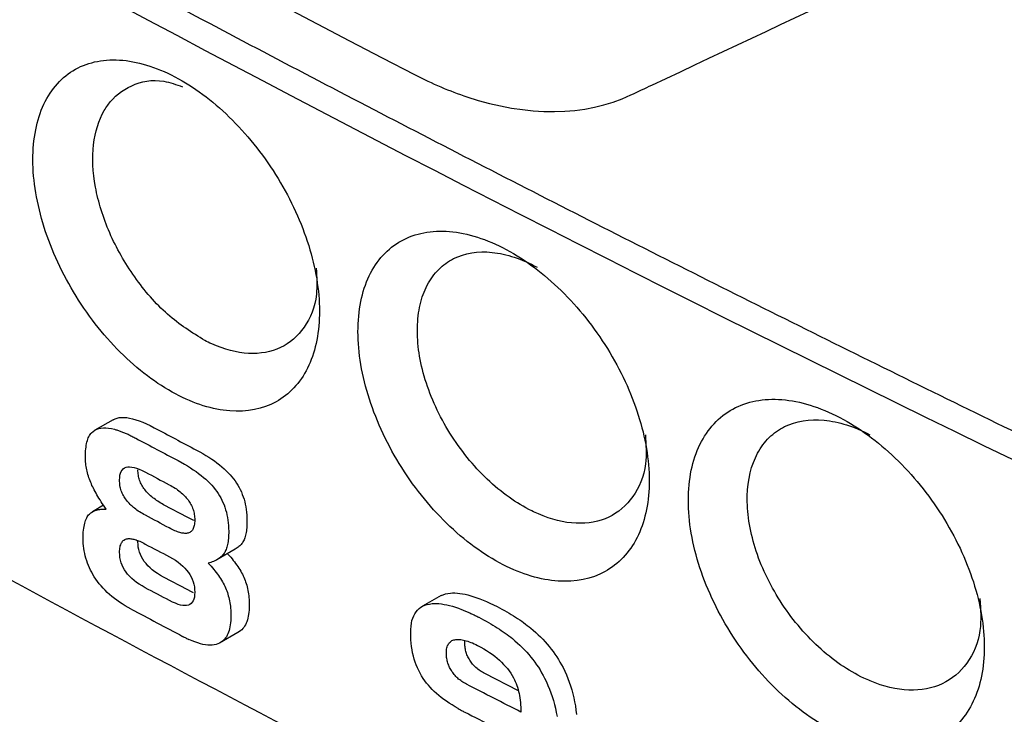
# Model space of a CAD drawing. Extents: x 95 to 1076, y 69 to 794.
# Tile 45 of 62: x 935 to 947, y 117 to 125. Entities that reach past the tile are written whole.
import ezdxf

# ---------------------------------------------------------------- set-up
doc = ezdxf.new("R2010")
doc.units = 0
doc.layers.get('0').update_dxf_attribs({"linetype": 'CONTINUOUS'})

msp = doc.modelspace()

# ---------------------------------------------------------------- linework, layer by layer
at = {"color": 7, "linetype": 'CONTINUOUS'}
for p, q in [((936.5, 120.509), (936.288, 120.386)), ((936.5, 120.509), (936.522, 120.519)), ((936.522, 120.519), (936.545, 120.527)), ((936.545, 120.527), (936.57, 120.533)), ((936.57, 120.533), (936.598, 120.535)), ((936.598, 120.535), (936.627, 120.535)), ((936.627, 120.535), (936.658, 120.533)), ((936.658, 120.533), (936.691, 120.527)), ((936.691, 120.527), (936.726, 120.519)), ((936.726, 120.519), (936.763, 120.509)), ((936.763, 120.509), (936.802, 120.496)), ((936.802, 120.496), (936.842, 120.48)), ((936.842, 120.48), (936.885, 120.461)), ((936.885, 120.461), (936.93, 120.44)), ((936.93, 120.44), (936.976, 120.416)), ((936.218, 120.311), (936.226, 120.324)), ((936.226, 120.324), (936.233, 120.336)), ((936.233, 120.336), (936.241, 120.347)), ((936.241, 120.347), (936.25, 120.357)), ((936.25, 120.357), (936.268, 120.373)), ((936.268, 120.373), (936.288, 120.386)), ((936.288, 120.386), (936.309, 120.397)), ((936.309, 120.397), (936.333, 120.405)), ((936.333, 120.405), (936.358, 120.41)), ((936.358, 120.41), (936.386, 120.413)), ((936.386, 120.413), (936.415, 120.413)), ((936.415, 120.413), (936.446, 120.41)), ((936.446, 120.41), (936.479, 120.405)), ((936.479, 120.405), (936.514, 120.397)), ((936.185, 120.191), (936.188, 120.211)), ((936.188, 120.211), (936.192, 120.231)), ((936.192, 120.231), (936.196, 120.249)), ((936.196, 120.249), (936.201, 120.266)), ((936.201, 120.266), (936.206, 120.282)), ((936.206, 120.282), (936.212, 120.297)), ((936.212, 120.297), (936.218, 120.311)), ((936.178, 120.099), (936.179, 120.123)), ((936.178, 120.073), (936.178, 120.099)), ((936.179, 120.123), (936.18, 120.147)), ((936.18, 120.147), (936.182, 120.17)), ((936.182, 120.17), (936.185, 120.191)), ((937.465, 120.157), (937.503, 120.136)), ((937.503, 120.136), (937.54, 120.115)), ((937.54, 120.115), (937.575, 120.094)), ((937.575, 120.094), (937.609, 120.073)), ((936.178, 120.055), (936.178, 120.073)), ((936.179, 120.037), (936.178, 120.055)), ((936.18, 120.019), (936.179, 120.037)), ((936.182, 120.001), (936.18, 120.019)), ((936.184, 119.983), (936.182, 120.001)), ((936.186, 119.964), (936.184, 119.983)), ((937.327, 119.993), (937.363, 119.972)), ((937.363, 119.972), (937.397, 119.95)), ((937.609, 120.073), (937.642, 120.051)), ((937.642, 120.051), (937.673, 120.03)), ((937.673, 120.03), (937.703, 120.008)), ((937.703, 120.008), (937.732, 119.985)), ((937.732, 119.985), (937.759, 119.963)), ((936.189, 119.946), (936.186, 119.964)), ((936.193, 119.928), (936.189, 119.946)), ((936.197, 119.91), (936.193, 119.928)), ((936.202, 119.891), (936.197, 119.91)), ((936.207, 119.873), (936.202, 119.891)), ((936.213, 119.855), (936.207, 119.873)), ((936.576, 119.837), (936.579, 119.864)), ((936.579, 119.864), (936.585, 119.887)), ((936.585, 119.887), (936.593, 119.908)), ((936.593, 119.908), (936.603, 119.925)), ((936.603, 119.925), (936.616, 119.939)), ((936.616, 119.939), (936.632, 119.949)), ((936.632, 119.949), (936.649, 119.957)), ((936.649, 119.957), (936.669, 119.961)), ((936.669, 119.961), (936.691, 119.962)), ((936.691, 119.962), (936.715, 119.96)), ((936.715, 119.96), (936.742, 119.955)), ((936.742, 119.955), (936.771, 119.946)), ((936.771, 119.946), (936.803, 119.934)), ((936.787, 119.913), (936.787, 119.929)), ((936.788, 119.897), (936.787, 119.913)), ((936.789, 119.882), (936.788, 119.897)), ((936.792, 119.866), (936.789, 119.882)), ((936.794, 119.851), (936.792, 119.866)), ((936.803, 119.934), (936.837, 119.919)), ((936.837, 119.919), (936.873, 119.901)), ((937.397, 119.95), (937.429, 119.929)), ((937.429, 119.929), (937.461, 119.907)), ((937.461, 119.907), (937.491, 119.885)), ((937.491, 119.885), (937.519, 119.863)), ((937.519, 119.863), (937.547, 119.84)), ((937.759, 119.963), (937.785, 119.94)), ((937.785, 119.94), (937.81, 119.917)), ((937.81, 119.917), (937.833, 119.894)), ((937.833, 119.894), (937.855, 119.871)), ((937.855, 119.871), (937.876, 119.847)), ((936.219, 119.836), (936.213, 119.855)), ((936.225, 119.818), (936.219, 119.836)), ((936.232, 119.799), (936.225, 119.818)), ((936.24, 119.781), (936.232, 119.799)), ((936.247, 119.764), (936.24, 119.781)), ((936.254, 119.747), (936.247, 119.764)), ((936.263, 119.73), (936.254, 119.747)), ((936.574, 119.807), (936.576, 119.837)), ((936.575, 119.791), (936.574, 119.807)), ((936.576, 119.775), (936.575, 119.791)), ((936.577, 119.759), (936.576, 119.775)), ((936.579, 119.744), (936.577, 119.759)), ((936.582, 119.728), (936.579, 119.744)), ((936.798, 119.836), (936.794, 119.851)), ((936.802, 119.821), (936.798, 119.836)), ((936.806, 119.807), (936.802, 119.821)), ((936.812, 119.792), (936.806, 119.807)), ((936.818, 119.778), (936.812, 119.792)), ((936.824, 119.764), (936.818, 119.778)), ((936.831, 119.751), (936.824, 119.764)), ((936.839, 119.737), (936.831, 119.751)), ((937.151, 119.754), (937.168, 119.744)), ((937.168, 119.744), (937.185, 119.735)), ((937.547, 119.84), (937.573, 119.818)), ((937.573, 119.818), (937.597, 119.795)), ((937.597, 119.795), (937.621, 119.772)), ((937.621, 119.772), (937.643, 119.748)), ((937.643, 119.748), (937.663, 119.725)), ((937.876, 119.847), (937.895, 119.823)), ((937.895, 119.823), (937.913, 119.799)), ((937.913, 119.799), (937.93, 119.774)), ((937.93, 119.774), (937.945, 119.749)), ((937.945, 119.749), (937.96, 119.724)), ((936.271, 119.713), (936.263, 119.73)), ((936.281, 119.695), (936.271, 119.713)), ((936.29, 119.676), (936.281, 119.695)), ((936.301, 119.658), (936.29, 119.676)), ((936.312, 119.639), (936.301, 119.658)), ((936.323, 119.619), (936.312, 119.639)), ((936.585, 119.713), (936.582, 119.728)), ((936.589, 119.699), (936.585, 119.713)), ((936.594, 119.684), (936.589, 119.699)), ((936.599, 119.67), (936.594, 119.684)), ((936.605, 119.656), (936.599, 119.67)), ((936.612, 119.642), (936.605, 119.656)), ((936.619, 119.628), (936.612, 119.642)), ((936.626, 119.615), (936.619, 119.628)), ((936.847, 119.724), (936.839, 119.737)), ((936.856, 119.711), (936.847, 119.724)), ((936.866, 119.698), (936.856, 119.711)), ((936.876, 119.686), (936.866, 119.698)), ((936.887, 119.673), (936.876, 119.686)), ((936.898, 119.661), (936.887, 119.673)), ((936.909, 119.649), (936.898, 119.661)), ((936.921, 119.638), (936.909, 119.649)), ((936.934, 119.626), (936.921, 119.638)), ((937.185, 119.735), (937.201, 119.725)), ((937.201, 119.725), (937.217, 119.715)), ((937.217, 119.715), (937.233, 119.705)), ((937.233, 119.705), (937.247, 119.694)), ((937.247, 119.694), (937.262, 119.683)), ((937.262, 119.683), (937.276, 119.673)), ((937.276, 119.673), (937.289, 119.661)), ((937.289, 119.661), (937.302, 119.65)), ((937.302, 119.65), (937.314, 119.639)), ((937.314, 119.639), (937.326, 119.627)), ((937.663, 119.725), (937.683, 119.701)), ((937.683, 119.701), (937.701, 119.676)), ((937.701, 119.676), (937.717, 119.652)), ((937.717, 119.652), (937.733, 119.627)), ((937.96, 119.724), (937.973, 119.698)), ((937.973, 119.698), (937.986, 119.671)), ((937.986, 119.671), (937.997, 119.643)), ((937.997, 119.643), (938.007, 119.615)), ((936.389, 119.516), (936.261, 119.442)), ((936.335, 119.599), (936.323, 119.619)), ((936.348, 119.579), (936.335, 119.599)), ((936.361, 119.558), (936.348, 119.579)), ((936.374, 119.537), (936.361, 119.558)), ((936.389, 119.516), (936.374, 119.537)), ((936.403, 119.494), (936.389, 119.516)), ((936.635, 119.602), (936.626, 119.615)), ((936.644, 119.589), (936.635, 119.602)), ((936.654, 119.576), (936.644, 119.589)), ((936.664, 119.563), (936.654, 119.576)), ((936.674, 119.551), (936.664, 119.563)), ((936.685, 119.539), (936.674, 119.551)), ((936.697, 119.527), (936.685, 119.539)), ((936.709, 119.515), (936.697, 119.527)), ((936.721, 119.504), (936.709, 119.515)), ((936.947, 119.615), (936.934, 119.626)), ((936.96, 119.604), (936.947, 119.615)), ((936.974, 119.593), (936.96, 119.604)), ((936.989, 119.582), (936.974, 119.593)), ((937.004, 119.572), (936.989, 119.582)), ((937.019, 119.562), (937.004, 119.572)), ((937.035, 119.551), (937.019, 119.562)), ((937.051, 119.542), (937.035, 119.551)), ((937.068, 119.532), (937.051, 119.542)), ((937.085, 119.523), (937.068, 119.532)), ((937.364, 119.375), (937.085, 119.523)), ((937.326, 119.627), (937.337, 119.615)), ((937.337, 119.615), (937.348, 119.603)), ((937.348, 119.603), (937.359, 119.591)), ((937.359, 119.591), (937.368, 119.578)), ((937.368, 119.578), (937.378, 119.565)), ((937.378, 119.565), (937.386, 119.552)), ((937.386, 119.552), (937.394, 119.539)), ((937.394, 119.539), (937.402, 119.526)), ((937.402, 119.526), (937.409, 119.512)), ((937.733, 119.627), (937.748, 119.601)), ((937.748, 119.601), (937.761, 119.575)), ((937.761, 119.575), (937.773, 119.548)), ((937.773, 119.548), (937.785, 119.521)), ((937.785, 119.521), (937.795, 119.493)), ((938.007, 119.615), (938.017, 119.587)), ((938.017, 119.587), (938.025, 119.557)), ((938.025, 119.557), (938.032, 119.528)), ((938.032, 119.528), (938.038, 119.497)), ((936.207, 119.394), (936.215, 119.405)), ((936.215, 119.405), (936.224, 119.414)), ((936.224, 119.414), (936.233, 119.422)), ((936.233, 119.422), (936.241, 119.429)), ((936.241, 119.429), (936.251, 119.436)), ((936.251, 119.436), (936.261, 119.442)), ((936.261, 119.442), (936.271, 119.447)), ((936.271, 119.447), (936.282, 119.452)), ((936.282, 119.452), (936.293, 119.456)), ((936.293, 119.456), (936.305, 119.46)), ((936.305, 119.46), (936.318, 119.464)), ((936.318, 119.464), (936.33, 119.467)), ((936.33, 119.467), (936.344, 119.469)), ((936.344, 119.469), (936.358, 119.471)), ((936.358, 119.471), (936.372, 119.472)), ((936.372, 119.472), (936.387, 119.472)), ((936.387, 119.472), (936.403, 119.472)), ((936.419, 119.472), (936.403, 119.494)), ((936.403, 119.472), (936.419, 119.472)), ((936.734, 119.492), (936.721, 119.504)), ((936.748, 119.481), (936.734, 119.492)), ((936.762, 119.47), (936.748, 119.481)), ((936.776, 119.46), (936.762, 119.47)), ((936.791, 119.449), (936.776, 119.46)), ((936.807, 119.439), (936.791, 119.449)), ((936.823, 119.429), (936.807, 119.439)), ((936.839, 119.419), (936.823, 119.429)), ((936.856, 119.409), (936.839, 119.419)), ((936.873, 119.4), (936.856, 119.409)), ((937.409, 119.512), (937.415, 119.498)), ((937.415, 119.498), (937.421, 119.484)), ((937.421, 119.484), (937.426, 119.469)), ((937.426, 119.469), (937.43, 119.454)), ((937.43, 119.454), (937.434, 119.44)), ((937.434, 119.44), (937.438, 119.424)), ((937.438, 119.424), (937.44, 119.409)), ((937.44, 119.409), (937.443, 119.393)), ((937.795, 119.493), (937.804, 119.464)), ((937.804, 119.464), (937.812, 119.435)), ((937.812, 119.435), (937.819, 119.405)), ((937.819, 119.405), (937.825, 119.375)), ((938.038, 119.497), (938.043, 119.467)), ((938.043, 119.467), (938.046, 119.435)), ((938.046, 119.435), (938.049, 119.403)), ((938.049, 119.403), (938.051, 119.37)), ((936.162, 119.27), (936.166, 119.289)), ((936.166, 119.289), (936.17, 119.307)), ((936.17, 119.307), (936.175, 119.324)), ((936.175, 119.324), (936.18, 119.34)), ((936.18, 119.34), (936.186, 119.355)), ((936.186, 119.355), (936.193, 119.369)), ((936.193, 119.369), (936.2, 119.382)), ((936.2, 119.382), (936.207, 119.394)), ((937.38, 119.366), (937.364, 119.375)), ((937.397, 119.358), (937.38, 119.366)), ((937.413, 119.351), (937.397, 119.358)), ((937.428, 119.344), (937.413, 119.351)), ((937.443, 119.338), (937.428, 119.344)), ((937.442, 119.297), (937.44, 119.283)), ((937.444, 119.312), (937.442, 119.297)), ((937.443, 119.393), (937.444, 119.377)), ((937.444, 119.377), (937.445, 119.361)), ((937.445, 119.328), (937.444, 119.312)), ((937.445, 119.361), (937.445, 119.345)), ((937.445, 119.345), (937.445, 119.328)), ((937.825, 119.375), (937.83, 119.344)), ((937.83, 119.344), (937.834, 119.312)), ((937.834, 119.312), (937.837, 119.28)), ((938.05, 119.294), (938.049, 119.274)), ((938.051, 119.315), (938.05, 119.294)), ((938.051, 119.37), (938.051, 119.337)), ((938.051, 119.337), (938.051, 119.315)), ((936.152, 119.159), (936.153, 119.183)), ((936.153, 119.183), (936.154, 119.206)), ((936.154, 119.206), (936.156, 119.229)), ((936.156, 119.229), (936.159, 119.25)), ((936.159, 119.25), (936.162, 119.27)), ((937.168, 119.244), (937.151, 119.253)), ((937.185, 119.236), (937.168, 119.244)), ((937.2, 119.228), (937.185, 119.236)), ((937.216, 119.221), (937.2, 119.228)), ((937.231, 119.215), (937.216, 119.221)), ((937.245, 119.21), (937.231, 119.215)), ((937.259, 119.205), (937.245, 119.21)), ((937.272, 119.201), (937.259, 119.205)), ((937.285, 119.197), (937.272, 119.201)), ((937.297, 119.194), (937.285, 119.197)), ((937.309, 119.192), (937.297, 119.194)), ((937.32, 119.191), (937.309, 119.192)), ((937.331, 119.19), (937.32, 119.191)), ((937.341, 119.19), (937.331, 119.19)), ((937.35, 119.19), (937.341, 119.19)), ((937.359, 119.191), (937.35, 119.19)), ((937.37, 119.194), (937.359, 119.191)), ((937.379, 119.197), (937.37, 119.194)), ((937.388, 119.201), (937.379, 119.197)), ((937.397, 119.207), (937.388, 119.201)), ((937.405, 119.213), (937.397, 119.207)), ((937.412, 119.22), (937.405, 119.213)), ((937.418, 119.228), (937.412, 119.22)), ((937.424, 119.237), (937.418, 119.228)), ((937.429, 119.247), (937.424, 119.237)), ((937.433, 119.258), (937.429, 119.247)), ((937.437, 119.27), (937.433, 119.258)), ((937.44, 119.283), (937.437, 119.27)), ((937.837, 119.28), (937.838, 119.248)), ((937.838, 119.172), (937.837, 119.151)), ((937.838, 119.248), (937.839, 119.215)), ((937.839, 119.193), (937.838, 119.172)), ((937.839, 119.215), (937.839, 119.193)), ((938.038, 119.184), (938.035, 119.168)), ((938.041, 119.2), (938.038, 119.184)), ((938.044, 119.218), (938.041, 119.2)), ((938.046, 119.235), (938.044, 119.218)), ((938.048, 119.254), (938.046, 119.235)), ((938.049, 119.274), (938.048, 119.254)), ((936.152, 119.133), (936.152, 119.159)), ((936.152, 119.103), (936.152, 119.133)), ((936.154, 119.073), (936.152, 119.103)), ((936.156, 119.044), (936.154, 119.073)), ((936.583, 119.047), (936.587, 119.059)), ((936.587, 119.059), (936.592, 119.071)), ((936.592, 119.071), (936.597, 119.081)), ((936.597, 119.081), (936.603, 119.09)), ((936.603, 119.09), (936.61, 119.098)), ((936.61, 119.098), (936.617, 119.106)), ((936.617, 119.106), (936.625, 119.112)), ((936.625, 119.112), (936.635, 119.118)), ((936.625, 119.112), (936.634, 119.117)), ((936.634, 119.117), (936.644, 119.122)), ((936.644, 119.122), (936.654, 119.125)), ((936.654, 119.125), (936.665, 119.128)), ((936.665, 119.128), (936.674, 119.129)), ((936.674, 119.129), (936.683, 119.129)), ((936.683, 119.129), (936.693, 119.129)), ((936.693, 119.129), (936.704, 119.128)), ((936.704, 119.128), (936.715, 119.127)), ((936.715, 119.127), (936.727, 119.124)), ((936.727, 119.124), (936.739, 119.122)), ((936.739, 119.122), (936.752, 119.118)), ((936.752, 119.118), (936.765, 119.114)), ((936.765, 119.114), (936.779, 119.109)), ((936.779, 119.109), (936.793, 119.104)), ((936.787, 119.094), (936.787, 119.111)), ((936.788, 119.062), (936.787, 119.094)), ((936.791, 119.032), (936.788, 119.062)), ((936.793, 119.104), (936.808, 119.098)), ((936.808, 119.098), (936.823, 119.091)), ((936.823, 119.091), (936.839, 119.083)), ((936.839, 119.083), (936.855, 119.075)), ((936.855, 119.075), (936.872, 119.066)), ((937.826, 119.061), (937.822, 119.046)), ((937.829, 119.078), (937.826, 119.061)), ((937.832, 119.095), (937.829, 119.078)), ((937.834, 119.113), (937.832, 119.095)), ((937.836, 119.132), (937.834, 119.113)), ((937.837, 119.151), (937.836, 119.132)), ((937.985, 119.062), (937.977, 119.053)), ((937.992, 119.072), (937.985, 119.062)), ((937.999, 119.081), (937.992, 119.072)), ((938.005, 119.091), (937.999, 119.081)), ((938.011, 119.102), (938.005, 119.091)), ((938.017, 119.114), (938.011, 119.102)), ((938.022, 119.126), (938.017, 119.114)), ((938.027, 119.139), (938.022, 119.126)), ((938.031, 119.153), (938.027, 119.139)), ((938.035, 119.168), (938.031, 119.153)), ((936.16, 119.015), (936.156, 119.044)), ((936.164, 118.986), (936.16, 119.015)), ((936.17, 118.957), (936.164, 118.986)), ((936.177, 118.929), (936.17, 118.957)), ((936.574, 118.971), (936.575, 118.988)), ((936.576, 118.94), (936.574, 118.971)), ((936.575, 118.988), (936.576, 119.005)), ((936.576, 119.005), (936.577, 119.02)), ((936.577, 119.02), (936.58, 119.034)), ((936.58, 119.034), (936.583, 119.047)), ((936.797, 119.002), (936.791, 119.032)), ((936.805, 118.973), (936.797, 119.002)), ((936.816, 118.945), (936.805, 118.973)), ((936.828, 118.917), (936.816, 118.945)), ((937.915, 119.007), (937.702, 118.884)), ((937.78, 118.949), (937.772, 118.94)), ((937.787, 118.959), (937.78, 118.949)), ((937.793, 118.969), (937.787, 118.959)), ((937.799, 118.979), (937.793, 118.969)), ((937.804, 118.991), (937.799, 118.979)), ((937.81, 119.004), (937.804, 118.991)), ((937.814, 119.017), (937.81, 119.004)), ((937.818, 119.031), (937.814, 119.017)), ((937.822, 119.046), (937.818, 119.031)), ((937.825, 118.955), (937.831, 118.949)), ((937.831, 118.949), (937.847, 118.931)), ((937.927, 119.014), (937.915, 119.007)), ((937.938, 119.021), (937.927, 119.014)), ((937.949, 119.029), (937.938, 119.021)), ((937.958, 119.037), (937.949, 119.029)), ((937.968, 119.045), (937.958, 119.037)), ((937.977, 119.053), (937.968, 119.045)), ((936.184, 118.901), (936.177, 118.929)), ((936.193, 118.873), (936.184, 118.901)), ((936.202, 118.846), (936.193, 118.873)), ((936.213, 118.818), (936.202, 118.846)), ((936.579, 118.909), (936.576, 118.94)), ((936.585, 118.88), (936.579, 118.909)), ((936.593, 118.85), (936.585, 118.88)), ((936.603, 118.822), (936.593, 118.85)), ((936.844, 118.89), (936.828, 118.917)), ((936.861, 118.864), (936.844, 118.89)), ((936.881, 118.839), (936.861, 118.864)), ((936.903, 118.814), (936.881, 118.839)), ((937.152, 118.918), (937.187, 118.898)), ((937.187, 118.898), (937.221, 118.878)), ((937.221, 118.878), (937.252, 118.856)), ((937.252, 118.856), (937.28, 118.834)), ((937.28, 118.834), (937.307, 118.811)), ((937.618, 118.849), (937.602, 118.844)), ((937.602, 118.844), (937.619, 118.826)), ((937.634, 118.854), (937.618, 118.849)), ((937.649, 118.859), (937.634, 118.854)), ((937.663, 118.865), (937.649, 118.859)), ((937.677, 118.871), (937.663, 118.865)), ((937.69, 118.877), (937.677, 118.871)), ((937.702, 118.884), (937.69, 118.877)), ((937.714, 118.891), (937.702, 118.884)), ((937.725, 118.898), (937.714, 118.891)), ((937.736, 118.906), (937.725, 118.898)), ((937.746, 118.914), (937.736, 118.906)), ((937.756, 118.922), (937.746, 118.914)), ((937.764, 118.931), (937.756, 118.922)), ((937.772, 118.94), (937.764, 118.931)), ((937.847, 118.931), (937.863, 118.913)), ((937.863, 118.913), (937.878, 118.895)), ((937.878, 118.895), (937.893, 118.877)), ((937.893, 118.877), (937.907, 118.859)), ((937.907, 118.859), (937.92, 118.841)), ((937.92, 118.841), (937.933, 118.823)), ((936.225, 118.791), (936.213, 118.818)), ((936.237, 118.765), (936.225, 118.791)), ((936.251, 118.739), (936.237, 118.765)), ((936.266, 118.713), (936.251, 118.739)), ((936.616, 118.795), (936.603, 118.822)), ((936.631, 118.768), (936.616, 118.795)), ((936.649, 118.742), (936.631, 118.768)), ((936.668, 118.716), (936.649, 118.742)), ((936.69, 118.692), (936.668, 118.716)), ((936.927, 118.79), (936.903, 118.814)), ((936.954, 118.767), (936.927, 118.79)), ((936.983, 118.745), (936.954, 118.767)), ((937.014, 118.723), (936.983, 118.745)), ((937.048, 118.702), (937.014, 118.723)), ((937.307, 118.811), (937.331, 118.788)), ((937.331, 118.788), (937.352, 118.763)), ((937.352, 118.763), (937.372, 118.738)), ((937.372, 118.738), (937.389, 118.712)), ((937.619, 118.826), (937.635, 118.808)), ((937.635, 118.808), (937.651, 118.79)), ((937.651, 118.79), (937.666, 118.772)), ((937.666, 118.772), (937.68, 118.754)), ((937.68, 118.754), (937.695, 118.736)), ((937.695, 118.736), (937.708, 118.718)), ((937.708, 118.718), (937.721, 118.7)), ((937.933, 118.823), (937.945, 118.805)), ((937.945, 118.805), (937.957, 118.787)), ((937.957, 118.787), (937.968, 118.77)), ((937.968, 118.77), (937.979, 118.752)), ((937.979, 118.752), (937.989, 118.734)), ((937.989, 118.734), (937.998, 118.716)), ((937.998, 118.716), (938.007, 118.699)), ((936.281, 118.687), (936.266, 118.713)), ((936.299, 118.659), (936.281, 118.687)), ((936.319, 118.633), (936.299, 118.659)), ((936.339, 118.606), (936.319, 118.633)), ((936.36, 118.58), (936.339, 118.606)), ((936.715, 118.668), (936.69, 118.692)), ((936.742, 118.645), (936.715, 118.668)), ((936.771, 118.622), (936.742, 118.645)), ((936.802, 118.601), (936.771, 118.622)), ((936.836, 118.58), (936.802, 118.601)), ((937.084, 118.682), (937.048, 118.702)), ((937.364, 118.534), (937.084, 118.682)), ((937.389, 118.712), (937.404, 118.685)), ((937.404, 118.685), (937.417, 118.658)), ((937.417, 118.658), (937.427, 118.63)), ((937.427, 118.63), (937.435, 118.601)), ((937.435, 118.601), (937.441, 118.571)), ((937.721, 118.7), (937.733, 118.683)), ((937.733, 118.683), (937.745, 118.665)), ((937.745, 118.665), (937.756, 118.647)), ((937.756, 118.647), (937.766, 118.629)), ((937.766, 118.629), (937.776, 118.611)), ((937.776, 118.611), (937.786, 118.594)), ((938.007, 118.699), (938.015, 118.681)), ((938.015, 118.681), (938.022, 118.663)), ((938.022, 118.663), (938.029, 118.645)), ((938.029, 118.645), (938.036, 118.627)), ((938.036, 118.627), (938.042, 118.608)), ((938.042, 118.608), (938.048, 118.589)), ((936.383, 118.555), (936.36, 118.58)), ((936.407, 118.53), (936.383, 118.555)), ((936.432, 118.506), (936.407, 118.53)), ((936.458, 118.482), (936.432, 118.506)), ((936.872, 118.559), (936.836, 118.58)), ((937.4, 118.516), (937.364, 118.534)), ((937.433, 118.501), (937.4, 118.516)), ((937.441, 118.571), (937.444, 118.541)), ((937.444, 118.541), (937.445, 118.509)), ((937.445, 118.509), (937.444, 118.479)), ((937.786, 118.594), (937.794, 118.576)), ((937.794, 118.576), (937.802, 118.559)), ((937.802, 118.559), (937.81, 118.541)), ((937.81, 118.541), (937.817, 118.523)), ((937.817, 118.523), (937.824, 118.504)), ((937.824, 118.504), (937.83, 118.485)), ((938.048, 118.589), (938.053, 118.569)), ((938.053, 118.569), (938.057, 118.549)), ((938.057, 118.549), (938.062, 118.529)), ((938.062, 118.529), (938.065, 118.509)), ((938.065, 118.509), (938.068, 118.488)), ((938.068, 118.488), (938.071, 118.467)), ((940.325, 118.479), (940.351, 118.488)), ((940.351, 118.488), (940.379, 118.494)), ((940.379, 118.494), (940.409, 118.498)), ((940.409, 118.498), (940.435, 118.499)), ((940.435, 118.499), (940.462, 118.499)), ((940.462, 118.499), (940.49, 118.497)), ((940.49, 118.497), (940.519, 118.494)), ((940.519, 118.494), (940.549, 118.49)), ((940.549, 118.49), (940.58, 118.484)), ((936.485, 118.459), (936.458, 118.482)), ((936.514, 118.436), (936.485, 118.459)), ((936.544, 118.414), (936.514, 118.436)), ((936.574, 118.393), (936.544, 118.414)), ((936.606, 118.372), (936.574, 118.393)), ((937.187, 118.393), (937.152, 118.411)), ((937.221, 118.379), (937.187, 118.393)), ((937.252, 118.367), (937.221, 118.379)), ((937.404, 118.377), (937.389, 118.366)), ((937.417, 118.391), (937.404, 118.377)), ((937.427, 118.408), (937.417, 118.391)), ((937.435, 118.429), (937.427, 118.408)), ((937.441, 118.452), (937.435, 118.429)), ((937.444, 118.479), (937.441, 118.452)), ((937.83, 118.485), (937.835, 118.466)), ((937.835, 118.466), (937.84, 118.447)), ((937.84, 118.447), (937.845, 118.427)), ((937.845, 118.427), (937.849, 118.407)), ((937.849, 118.407), (937.853, 118.386)), ((937.853, 118.386), (937.856, 118.365)), ((938.071, 118.467), (938.073, 118.445)), ((938.073, 118.445), (938.075, 118.423)), ((938.075, 118.423), (938.076, 118.401)), ((938.076, 118.401), (938.077, 118.379)), ((938.077, 118.379), (938.077, 118.356)), ((940.301, 118.469), (940.088, 118.346)), ((940.167, 118.371), (940.197, 118.375)), ((940.197, 118.375), (940.222, 118.377)), ((940.222, 118.377), (940.249, 118.376)), ((940.249, 118.376), (940.277, 118.375)), ((940.277, 118.375), (940.306, 118.372)), ((940.301, 118.469), (940.325, 118.479)), ((940.58, 118.484), (940.612, 118.476)), ((940.612, 118.476), (940.646, 118.467)), ((940.646, 118.467), (940.68, 118.456)), ((940.68, 118.456), (940.715, 118.444)), ((940.715, 118.444), (940.752, 118.431)), ((940.752, 118.431), (940.789, 118.416)), ((940.789, 118.416), (940.828, 118.399)), ((940.828, 118.399), (940.868, 118.381)), ((940.868, 118.381), (940.908, 118.362)), ((936.64, 118.351), (936.606, 118.372)), ((936.674, 118.331), (936.64, 118.351)), ((936.709, 118.312), (936.674, 118.331)), ((937.28, 118.359), (937.252, 118.367)), ((937.307, 118.354), (937.28, 118.359)), ((937.331, 118.352), (937.307, 118.354)), ((937.352, 118.353), (937.331, 118.352)), ((937.372, 118.358), (937.352, 118.353)), ((937.389, 118.366), (937.372, 118.358)), ((937.856, 118.365), (937.859, 118.344)), ((937.859, 118.344), (937.861, 118.323)), ((937.861, 118.323), (937.863, 118.301)), ((937.863, 118.301), (937.864, 118.279)), ((937.864, 118.279), (937.865, 118.256)), ((938.073, 118.276), (938.07, 118.251)), ((938.076, 118.301), (938.073, 118.276)), ((938.077, 118.328), (938.076, 118.301)), ((938.077, 118.356), (938.077, 118.328)), ((939.984, 118.234), (939.996, 118.258)), ((939.996, 118.258), (940.011, 118.28)), ((940.011, 118.28), (940.027, 118.3)), ((940.027, 118.3), (940.046, 118.318)), ((940.046, 118.318), (940.066, 118.333)), ((940.066, 118.333), (940.088, 118.346)), ((940.088, 118.346), (940.112, 118.357)), ((940.112, 118.357), (940.139, 118.365)), ((940.139, 118.365), (940.167, 118.371)), ((940.306, 118.372), (940.336, 118.367)), ((940.336, 118.367), (940.368, 118.361)), ((940.368, 118.361), (940.4, 118.353)), ((940.4, 118.353), (940.433, 118.344)), ((940.433, 118.344), (940.467, 118.334)), ((940.467, 118.334), (940.503, 118.321)), ((940.503, 118.321), (940.539, 118.308)), ((940.908, 118.362), (940.95, 118.341)), ((940.95, 118.341), (940.979, 118.326)), ((940.979, 118.326), (941.007, 118.31)), ((941.007, 118.31), (941.035, 118.295)), ((941.035, 118.295), (941.063, 118.28)), ((941.063, 118.28), (941.089, 118.265)), ((941.089, 118.265), (941.115, 118.249)), ((937.861, 118.153), (937.858, 118.129)), ((937.863, 118.178), (937.861, 118.153)), ((937.865, 118.205), (937.863, 118.178)), ((937.865, 118.256), (937.865, 118.233)), ((937.865, 118.233), (937.865, 118.205)), ((938.042, 118.147), (938.034, 118.13)), ((938.049, 118.166), (938.042, 118.147)), ((938.056, 118.186), (938.049, 118.166)), ((938.062, 118.206), (938.056, 118.186)), ((938.066, 118.228), (938.062, 118.206)), ((938.07, 118.251), (938.066, 118.228)), ((939.953, 118.113), (939.958, 118.147)), ((939.958, 118.147), (939.964, 118.178)), ((939.964, 118.178), (939.973, 118.207)), ((939.973, 118.207), (939.984, 118.234)), ((940.738, 118.218), (940.767, 118.203)), ((940.767, 118.203), (940.795, 118.188)), ((940.795, 118.188), (940.823, 118.173)), ((940.823, 118.173), (940.85, 118.157)), ((940.85, 118.157), (940.877, 118.142)), ((941.115, 118.249), (941.14, 118.234)), ((941.14, 118.234), (941.165, 118.218)), ((941.165, 118.218), (941.189, 118.203)), ((941.189, 118.203), (941.213, 118.187)), ((941.213, 118.187), (941.236, 118.171)), ((941.236, 118.171), (941.258, 118.155)), ((941.258, 118.155), (941.28, 118.139)), ((937.947, 118.041), (937.734, 117.918)), ((937.837, 118.043), (937.829, 118.025)), ((937.843, 118.063), (937.837, 118.043)), ((937.849, 118.084), (937.843, 118.063)), ((937.854, 118.106), (937.849, 118.084)), ((937.858, 118.129), (937.854, 118.106)), ((937.965, 118.052), (937.947, 118.041)), ((937.979, 118.062), (937.965, 118.052)), ((937.991, 118.073), (937.979, 118.062)), ((938.003, 118.086), (937.991, 118.073)), ((938.014, 118.099), (938.003, 118.086)), ((938.024, 118.114), (938.014, 118.099)), ((938.034, 118.13), (938.024, 118.114)), ((939.949, 118.039), (939.95, 118.077)), ((939.95, 117.998), (939.949, 118.039)), ((939.95, 118.077), (939.953, 118.113)), ((940.877, 118.142), (940.903, 118.126)), ((940.903, 118.126), (940.928, 118.111)), ((940.928, 118.111), (940.953, 118.096)), ((940.953, 118.096), (940.977, 118.08)), ((940.977, 118.08), (941, 118.064)), ((941, 118.064), (941.023, 118.048)), ((941.023, 118.048), (941.046, 118.033)), ((941.046, 118.033), (941.067, 118.017)), ((941.28, 118.139), (941.301, 118.123)), ((941.301, 118.123), (941.321, 118.108)), ((941.321, 118.108), (941.341, 118.091)), ((941.341, 118.091), (941.371, 118.066)), ((941.371, 118.066), (941.4, 118.041)), ((941.4, 118.041), (941.428, 118.015)), ((937.414, 117.944), (937.379, 117.959)), ((937.448, 117.931), (937.414, 117.944)), ((937.48, 117.92), (937.448, 117.931)), ((937.512, 117.91), (937.48, 117.92)), ((937.734, 117.918), (937.715, 117.909)), ((937.753, 117.929), (937.734, 117.918)), ((937.766, 117.939), (937.753, 117.929)), ((937.779, 117.951), (937.766, 117.939)), ((937.791, 117.963), (937.779, 117.951)), ((937.802, 117.977), (937.791, 117.963)), ((937.812, 117.992), (937.802, 117.977)), ((937.821, 118.008), (937.812, 117.992)), ((937.829, 118.025), (937.821, 118.008)), ((939.952, 117.957), (939.95, 117.998)), ((939.955, 117.918), (939.952, 117.957)), ((939.959, 117.879), (939.955, 117.918)), ((940.387, 117.909), (940.394, 117.918)), ((940.394, 117.918), (940.401, 117.926)), ((940.401, 117.926), (940.409, 117.934)), ((940.409, 117.934), (940.418, 117.94)), ((940.418, 117.94), (940.428, 117.946)), ((940.428, 117.946), (940.438, 117.95)), ((940.438, 117.95), (940.449, 117.954)), ((940.449, 117.954), (940.462, 117.957)), ((940.462, 117.957), (940.474, 117.958)), ((940.474, 117.958), (940.487, 117.959)), ((940.487, 117.959), (940.501, 117.96)), ((940.501, 117.96), (940.515, 117.959)), ((940.515, 117.959), (940.53, 117.958)), ((940.53, 117.958), (940.545, 117.956)), ((940.545, 117.956), (940.561, 117.953)), ((940.561, 117.953), (940.577, 117.949)), ((940.575, 117.926), (940.576, 117.942)), ((940.575, 117.912), (940.575, 117.926)), ((940.577, 117.949), (940.593, 117.945)), ((940.593, 117.945), (940.611, 117.939)), ((940.611, 117.939), (940.628, 117.933)), ((940.628, 117.933), (940.646, 117.926)), ((940.646, 117.926), (940.665, 117.919)), ((940.665, 117.919), (940.684, 117.91)), ((941.067, 118.017), (941.088, 118.001)), ((941.088, 118.001), (941.109, 117.985)), ((941.109, 117.985), (941.129, 117.969)), ((941.129, 117.969), (941.158, 117.944)), ((941.158, 117.944), (941.187, 117.918)), ((941.187, 117.918), (941.215, 117.892)), ((941.428, 118.015), (941.455, 117.989)), ((941.455, 117.989), (941.481, 117.962)), ((941.481, 117.962), (941.507, 117.934)), ((941.507, 117.934), (941.531, 117.906)), ((937.541, 117.903), (937.512, 117.91)), ((937.57, 117.898), (937.541, 117.903)), ((937.598, 117.895), (937.57, 117.898)), ((937.624, 117.894), (937.598, 117.895)), ((937.648, 117.895), (937.624, 117.894)), ((937.672, 117.897), (937.648, 117.895)), ((937.694, 117.902), (937.672, 117.897)), ((937.715, 117.909), (937.694, 117.902)), ((939.965, 117.841), (939.959, 117.879)), ((939.972, 117.804), (939.965, 117.841)), ((939.981, 117.767), (939.972, 117.804)), ((940.363, 117.819), (940.364, 117.835)), ((940.363, 117.803), (940.363, 117.819)), ((940.363, 117.789), (940.363, 117.803)), ((940.364, 117.835), (940.366, 117.849)), ((940.366, 117.849), (940.369, 117.863)), ((940.369, 117.863), (940.372, 117.876)), ((940.372, 117.876), (940.377, 117.888)), ((940.377, 117.888), (940.382, 117.899)), ((940.382, 117.899), (940.387, 117.909)), ((940.576, 117.899), (940.575, 117.912)), ((940.577, 117.886), (940.576, 117.899)), ((940.579, 117.873), (940.577, 117.886)), ((940.581, 117.86), (940.579, 117.873)), ((940.583, 117.847), (940.581, 117.86)), ((940.586, 117.834), (940.583, 117.847)), ((940.59, 117.821), (940.586, 117.834)), ((940.593, 117.808), (940.59, 117.821)), ((940.598, 117.796), (940.593, 117.808)), ((940.684, 117.91), (940.704, 117.901)), ((940.704, 117.901), (940.724, 117.891)), ((940.724, 117.891), (940.761, 117.871)), ((940.761, 117.871), (940.796, 117.851)), ((940.796, 117.851), (940.83, 117.831)), ((940.83, 117.831), (940.862, 117.81)), ((940.862, 117.81), (940.893, 117.788)), ((941.215, 117.892), (941.242, 117.866)), ((941.242, 117.866), (941.269, 117.839)), ((941.269, 117.839), (941.294, 117.811)), ((941.294, 117.811), (941.319, 117.784)), ((941.531, 117.906), (941.555, 117.878)), ((941.555, 117.878), (941.578, 117.849)), ((941.578, 117.849), (941.6, 117.82)), ((941.6, 117.82), (941.621, 117.79)), ((939.99, 117.732), (939.981, 117.767)), ((940.001, 117.697), (939.99, 117.732)), ((940.014, 117.664), (940.001, 117.697)), ((940.364, 117.776), (940.363, 117.789)), ((940.365, 117.763), (940.364, 117.776)), ((940.366, 117.75), (940.365, 117.763)), ((940.368, 117.737), (940.366, 117.75)), ((940.371, 117.724), (940.368, 117.737)), ((940.374, 117.711), (940.371, 117.724)), ((940.377, 117.699), (940.374, 117.711)), ((940.381, 117.686), (940.377, 117.699)), ((940.602, 117.783), (940.598, 117.796)), ((940.608, 117.771), (940.602, 117.783)), ((940.613, 117.758), (940.608, 117.771)), ((940.62, 117.746), (940.613, 117.758)), ((940.626, 117.734), (940.62, 117.746)), ((940.633, 117.721), (940.626, 117.734)), ((940.641, 117.709), (940.633, 117.721)), ((940.649, 117.698), (940.641, 117.709)), ((940.657, 117.686), (940.649, 117.698)), ((940.893, 117.788), (940.923, 117.766)), ((940.923, 117.766), (940.951, 117.743)), ((940.951, 117.743), (940.978, 117.72)), ((940.978, 117.72), (941.003, 117.696)), ((941.003, 117.696), (941.027, 117.671)), ((941.319, 117.784), (941.343, 117.755)), ((941.343, 117.755), (941.365, 117.726)), ((941.365, 117.726), (941.387, 117.697)), ((941.387, 117.697), (941.409, 117.667)), ((941.621, 117.79), (941.642, 117.759)), ((941.642, 117.759), (941.661, 117.728)), ((941.661, 117.728), (941.68, 117.697)), ((941.68, 117.697), (941.698, 117.665)), ((940.027, 117.631), (940.014, 117.664)), ((940.042, 117.598), (940.027, 117.631)), ((940.058, 117.567), (940.042, 117.598)), ((940.385, 117.673), (940.381, 117.686)), ((940.39, 117.661), (940.385, 117.673)), ((940.395, 117.648), (940.39, 117.661)), ((940.401, 117.636), (940.395, 117.648)), ((940.407, 117.623), (940.401, 117.636)), ((940.414, 117.611), (940.407, 117.623)), ((940.421, 117.599), (940.414, 117.611)), ((940.428, 117.587), (940.421, 117.599)), ((940.436, 117.575), (940.428, 117.587)), ((940.445, 117.563), (940.436, 117.575)), ((940.666, 117.675), (940.657, 117.686)), ((940.675, 117.664), (940.666, 117.675)), ((940.685, 117.653), (940.675, 117.664)), ((940.696, 117.643), (940.685, 117.653)), ((940.706, 117.633), (940.696, 117.643)), ((940.718, 117.623), (940.706, 117.633)), ((940.729, 117.614), (940.718, 117.623)), ((940.742, 117.605), (940.729, 117.614)), ((940.754, 117.596), (940.742, 117.605)), ((940.768, 117.587), (940.754, 117.596)), ((940.781, 117.579), (940.768, 117.587)), ((940.795, 117.571), (940.781, 117.579)), ((941.027, 117.671), (941.05, 117.646)), ((941.05, 117.646), (941.071, 117.621)), ((941.071, 117.621), (941.091, 117.594)), ((941.091, 117.594), (941.109, 117.568)), ((941.409, 117.667), (941.429, 117.637)), ((941.429, 117.637), (941.449, 117.606)), ((941.449, 117.606), (941.467, 117.574)), ((941.467, 117.574), (941.485, 117.543)), ((941.698, 117.665), (941.715, 117.633)), ((941.715, 117.633), (941.735, 117.592)), ((941.735, 117.592), (941.754, 117.55)), ((940.076, 117.537), (940.058, 117.567)), ((940.095, 117.507), (940.076, 117.537)), ((940.115, 117.478), (940.095, 117.507)), ((940.134, 117.453), (940.115, 117.478)), ((940.454, 117.552), (940.445, 117.563)), ((940.463, 117.541), (940.454, 117.552)), ((940.473, 117.531), (940.463, 117.541)), ((940.483, 117.52), (940.473, 117.531)), ((940.494, 117.51), (940.483, 117.52)), ((940.505, 117.501), (940.494, 117.51)), ((940.517, 117.491), (940.505, 117.501)), ((940.529, 117.482), (940.517, 117.491)), ((940.542, 117.473), (940.529, 117.482)), ((940.555, 117.464), (940.542, 117.473)), ((940.569, 117.456), (940.555, 117.464)), ((940.81, 117.563), (940.795, 117.571)), ((941.198, 117.364), (940.81, 117.563)), ((941.109, 117.568), (941.126, 117.54)), ((941.126, 117.54), (941.142, 117.513)), ((941.142, 117.513), (941.152, 117.492)), ((941.152, 117.492), (941.162, 117.471)), ((941.162, 117.471), (941.171, 117.45)), ((941.485, 117.543), (941.502, 117.51)), ((941.502, 117.51), (941.522, 117.469)), ((941.522, 117.469), (941.541, 117.427)), ((941.754, 117.55), (941.771, 117.507)), ((941.771, 117.507), (941.788, 117.464)), ((941.788, 117.464), (941.803, 117.42)), ((940.154, 117.429), (940.134, 117.453)), ((940.176, 117.405), (940.154, 117.429)), ((940.199, 117.381), (940.176, 117.405)), ((940.223, 117.357), (940.199, 117.381)), ((940.249, 117.334), (940.223, 117.357)), ((940.583, 117.448), (940.569, 117.456)), ((940.598, 117.44), (940.583, 117.448)), ((941.171, 117.45), (941.179, 117.427)), ((941.179, 117.427), (941.187, 117.405)), ((941.187, 117.405), (941.194, 117.381)), ((941.194, 117.381), (941.2, 117.358)), ((941.2, 117.358), (941.206, 117.333)), ((941.541, 117.427), (941.559, 117.385)), ((941.559, 117.385), (941.575, 117.341)), ((941.803, 117.42), (941.816, 117.375)), ((941.816, 117.375), (941.829, 117.329)), ((940.276, 117.311), (940.249, 117.334)), ((940.304, 117.288), (940.276, 117.311)), ((940.333, 117.265), (940.304, 117.288)), ((940.364, 117.243), (940.333, 117.265)), ((940.396, 117.221), (940.364, 117.243)), ((941.206, 117.333), (941.21, 117.308)), ((941.21, 117.308), (941.215, 117.283)), ((941.215, 117.283), (941.218, 117.257)), ((941.218, 117.257), (941.221, 117.23)), ((941.575, 117.341), (941.59, 117.297)), ((941.59, 117.297), (941.604, 117.252)), ((941.604, 117.252), (941.616, 117.207)), ((941.829, 117.329), (941.84, 117.283)), ((941.84, 117.283), (941.85, 117.236)), ((941.85, 117.236), (941.858, 117.189)), ((940.43, 117.2), (940.396, 117.221)), ((940.464, 117.179), (940.43, 117.2)), ((940.5, 117.158), (940.464, 117.179)), ((941.221, 117.23), (941.224, 117.203)), ((941.224, 117.203), (941.225, 117.175)), ((941.225, 117.175), (941.226, 117.147)), ((941.226, 117.147), (941.227, 117.118)), ((941.616, 117.207), (941.627, 117.161)), ((941.627, 117.161), (941.637, 117.114)), ((941.858, 117.189), (941.865, 117.14)), ((941.865, 117.14), (941.871, 117.091)), ((941.637, 117.114), (941.646, 117.066))]:
    msp.add_line(p, q, dxfattribs=at)
msp.add_line((937.253, 120.034), (937.327, 119.993))
for centre, radius, start, end in [((1071.247, 376.896), 285.353, 235.51699, 245.15128), ((1074.954, 379.906), 293.893, 241.99932, 242.10718), ((1079.82, 389.333), 304.709, 241.9991, 242.10313), ((1078.85, 385.502), 302.646, 241.98773, 242.11532), ((1080.704, 389.865), 306.638, 242.80767, 242.94419)]:
    msp.add_arc(centre, radius, start, end, dxfattribs=at)
for centre, major_axis, ratio, start_param, end_param in [((1140.214, 245.627), (299.569, 47.41), 0.441656, 3.897128, 3.897295), ((1140.214, 246.072), (299.742, 38.875), 0.470544, 3.906126, 3.906302), ((1140.214, 246.54), (299.94, 29.371), 0.500481, 3.918285, 3.918469), ((1140.214, 246.926), (300.097, 21.051), 0.524649, 3.930652, 3.930845), ((1140.214, 247.308), (300.224, 12.291), 0.548015, 3.945199, 3.945401), ((1140.214, 247.63), (300.289, 4.449), 0.567154, 3.95943, 3.959641), ((1140.214, 246.264), (300.02, 25.319), 0.512493, 3.941782, 3.94195), ((1140.214, 246.718), (300.142, 18.327), 0.532143, 3.95269, 3.952862), ((1140.214, 246.989), (300.204, 13.964), 0.543716, 3.960057, 3.960234), ((1140.214, 247.327), (300.264, 8.345), 0.557851, 3.970017, 3.970198), ((1140.214, 247.65), (300.296, 2.762), 0.571058, 3.98045, 3.980636), ((1140.214, 245.648), (300.293, 3.521), 0.56931, 3.963814, 3.963984), ((1140.214, 245.275), (300.227, 12.054), 0.548619, 3.948636, 3.948801), ((1140.214, 247.135), (300.243, -9.753), 0.597752, 4.004246, 4.004412), ((1140.214, 246.731), (300.298, -2.024), 0.581729, 3.988917, 3.98909)]:
    msp.add_ellipse(centre, major_axis=major_axis, ratio=ratio, start_param=start_param, end_param=end_param, dxfattribs=at)
for points, knots in [([(951.476, 118.206), (951.03, 118.415), (950.138, 118.834), (948.809, 119.468), (947.485, 120.105), (946.169, 120.747), (944.859, 121.393), (943.555, 122.043), (942.258, 122.697), (940.968, 123.356), (939.684, 124.019), (938.407, 124.686), (937.137, 125.358), (935.873, 126.034), (934.615, 126.714), (933.365, 127.398), (932.121, 128.086), (930.883, 128.779), (928.319, 130.232), (924.478, 132.473), (920.458, 134.937), (917.5, 136.814), (915.55, 138.075), (913.621, 139.348), (911.713, 140.63), (910.459, 141.494), (909.832, 141.926)], [0, 0, 0, 0, 0.029427, 0.058847, 0.08826, 0.117668, 0.147072, 0.176472, 0.205869, 0.235265, 0.264661, 0.294057, 0.323454, 0.352854, 0.382257, 0.411664, 0.441077, 0.470495, 0.499921, 0.625, 0.750087, 0.80007, 0.850048, 0.900026, 0.950008, 1, 1, 1, 1]), ([(909.22, 134.642), (915.611, 130.189), (922.385, 125.924), (933.079, 119.833), (936.73, 117.856), (944.195, 114.01), (948.01, 112.141), (951.909, 110.326)], [0, 0, 0, 0, 0.5, 0.5, 0.75, 0.75, 1, 1, 1, 1]), ([(942.503, 124.276), (942.584, 124.314), (942.665, 124.352), (946.265, 126.046), (949.86, 127.741), (953.527, 129.479)], [11.862966, 11.862966, 11.862966, 11.862966, 11.950153, 11.950153, 15.731685, 15.731685, 15.731685, 15.731685]), ([(937.224, 120.807), (937.113, 120.866), (937.004, 120.936), (936.789, 121.098), (936.682, 121.192), (936.48, 121.394), (936.384, 121.503), (936.202, 121.737), (936.117, 121.862), (935.888, 122.246), (935.765, 122.521), (935.645, 122.925), (935.615, 123.06), (935.576, 123.321), (935.567, 123.447), (935.572, 123.688), (935.586, 123.804), (935.634, 124.016), (935.668, 124.113), (935.758, 124.289), (935.813, 124.365), (935.939, 124.495), (936.012, 124.549), (936.173, 124.63), (936.26, 124.657), (936.446, 124.685), (936.547, 124.686), (936.855, 124.648), (937.076, 124.569), (937.298, 124.44)], [0, 0, 0, 0, 0.0625, 0.0625, 0.125, 0.125, 0.1875, 0.1875, 0.25, 0.25, 0.375, 0.375, 0.4375, 0.4375, 0.5, 0.5, 0.5625, 0.5625, 0.625, 0.625, 0.6875, 0.6875, 0.75, 0.75, 0.8125, 0.8125, 0.875, 0.875, 1, 1, 1, 1]), ([(937.563, 121.427), (937.416, 121.519), (937.122, 121.703), (936.734, 122.154), (936.439, 122.672), (936.271, 123.214), (936.248, 123.714), (936.341, 124.011), (936.49, 124.243), (936.7, 124.405), (937.013, 124.472), (937.231, 124.396), (937.305, 124.37)], [0, 0, 0, 0, 0.1150101, 0.2299936, 0.3448626, 0.4595777, 0.5742196, 0.6888114, 0.7125153, 0.8271883, 0.9418996, 1, 1, 1, 1]), ([(937.298, 124.44), (937.406, 124.378), (937.512, 124.305), (937.72, 124.139), (937.822, 124.046), (938.018, 123.844), (938.11, 123.736), (938.284, 123.506), (938.367, 123.383), (938.513, 123.133), (938.579, 123.006), (938.694, 122.744), (938.743, 122.611), (938.858, 122.22), (938.896, 121.961), (938.889, 121.61), (938.876, 121.497), (938.829, 121.289), (938.796, 121.194), (938.711, 121.021), (938.657, 120.944), (938.535, 120.813), (938.466, 120.759), (938.234, 120.631), (938.053, 120.595), (937.752, 120.618), (937.65, 120.639), (937.44, 120.704), (937.332, 120.749), (937.224, 120.807)], [0, 0, 0, 0, 0.0625, 0.0625, 0.125, 0.125, 0.1875, 0.1875, 0.25, 0.25, 0.3125, 0.3125, 0.375, 0.375, 0.5, 0.5, 0.5625, 0.5625, 0.625, 0.625, 0.6875, 0.6875, 0.75, 0.75, 0.875, 0.875, 0.9375, 0.9375, 1, 1, 1, 1]), ([(939.995, 124.511), (939.995, 124.511), (939.995, 124.511), (940.198, 124.406), (940.401, 124.32), (941.301, 124.021), (941.971, 124.025), (942.503, 124.275), (942.503, 124.276), (942.503, 124.276)], [11.1269684, 11.1269684, 11.1269684, 11.1269684, 11.1270819, 11.1270819, 11.2909378, 11.2909378, 11.8628458, 11.8628458, 11.8629664, 11.8629664, 11.8629664, 11.8629664]), ([(941.02, 118.827), (940.907, 118.885), (940.796, 118.955), (940.577, 119.115), (940.469, 119.207), (940.263, 119.408), (940.165, 119.516), (939.981, 119.749), (939.894, 119.873), (939.661, 120.255), (939.536, 120.529), (939.414, 120.932), (939.383, 121.068), (939.344, 121.329), (939.336, 121.454), (939.341, 121.696), (939.355, 121.812), (939.404, 122.024), (939.439, 122.121), (939.531, 122.298), (939.587, 122.375), (939.716, 122.505), (939.791, 122.56), (939.955, 122.641), (940.043, 122.669), (940.233, 122.698), (940.335, 122.7), (940.649, 122.664), (940.874, 122.586), (941.1, 122.459)], [0, 0, 0, 0, 0.0625, 0.0625, 0.125, 0.125, 0.1875, 0.1875, 0.25, 0.25, 0.375, 0.375, 0.4375, 0.4375, 0.5, 0.5, 0.5625, 0.5625, 0.625, 0.625, 0.6875, 0.6875, 0.75, 0.75, 0.8125, 0.8125, 0.875, 0.875, 1, 1, 1, 1]), ([(941.352, 119.451), (941.263, 119.496), (941.175, 119.548), (941.003, 119.671), (940.918, 119.742), (940.755, 119.897), (940.678, 119.981), (940.533, 120.16), (940.464, 120.256), (940.281, 120.551), (940.183, 120.764), (940.086, 121.077), (940.062, 121.181), (940.031, 121.384), (940.025, 121.482), (940.029, 121.67), (940.04, 121.76), (940.078, 121.925), (940.106, 122.001), (940.178, 122.139), (940.223, 122.2), (940.325, 122.303), (940.383, 122.345), (940.576, 122.442), (940.728, 122.467), (941.061, 122.432), (941.237, 122.374), (941.415, 122.277)], [0, 0, 0, 0, 0.0625, 0.0625, 0.125, 0.125, 0.1875, 0.1875, 0.25, 0.25, 0.375, 0.375, 0.4375, 0.4375, 0.5, 0.5, 0.5625, 0.5625, 0.625, 0.625, 0.6875, 0.6875, 0.75, 0.75, 0.875, 0.875, 1, 1, 1, 1]), ([(941.1, 122.459), (941.21, 122.397), (941.317, 122.325), (941.528, 122.161), (941.632, 122.069), (941.83, 121.868), (941.924, 121.761), (942.1, 121.533), (942.184, 121.411), (942.332, 121.162), (942.399, 121.035), (942.515, 120.775), (942.564, 120.642), (942.681, 120.253), (942.719, 119.994), (942.711, 119.643), (942.698, 119.531), (942.651, 119.323), (942.617, 119.227), (942.53, 119.055), (942.475, 118.977), (942.351, 118.845), (942.281, 118.79), (942.045, 118.661), (941.861, 118.623), (941.454, 118.651), (941.24, 118.715), (941.02, 118.827)], [0, 0, 0, 0, 0.0625, 0.0625, 0.125, 0.125, 0.1875, 0.1875, 0.25, 0.25, 0.3125, 0.3125, 0.375, 0.375, 0.5, 0.5, 0.5625, 0.5625, 0.625, 0.625, 0.6875, 0.6875, 0.75, 0.75, 0.875, 0.875, 1, 1, 1, 1]), ([(938.854, 122.268), (938.86, 122.163), (938.875, 121.893), (938.731, 121.56), (938.458, 121.316), (938.079, 121.248), (937.762, 121.329), (937.589, 121.414), (937.563, 121.427)], [0, 0, 0, 0, 0.1315883, 0.338871, 0.5462749, 0.7540369, 0.9621687, 1, 1, 1, 1]), ([(944.878, 116.884), (944.763, 116.94), (944.65, 117.009), (944.428, 117.167), (944.317, 117.259), (944.108, 117.457), (944.009, 117.565), (943.821, 117.796), (943.733, 117.92), (943.496, 118.3), (943.369, 118.574), (943.245, 118.976), (943.214, 119.111), (943.174, 119.373), (943.166, 119.498), (943.171, 119.74), (943.186, 119.856), (943.237, 120.069), (943.273, 120.166), (943.367, 120.344), (943.424, 120.421), (943.556, 120.552), (943.632, 120.607), (943.799, 120.69), (943.889, 120.718), (944.083, 120.748), (944.187, 120.749), (944.507, 120.715), (944.736, 120.638), (944.966, 120.512)], [0, 0, 0, 0, 0.0625, 0.0625, 0.125, 0.125, 0.1875, 0.1875, 0.25, 0.25, 0.375, 0.375, 0.4375, 0.4375, 0.5, 0.5, 0.5625, 0.5625, 0.625, 0.625, 0.6875, 0.6875, 0.75, 0.75, 0.8125, 0.8125, 0.875, 0.875, 1, 1, 1, 1]), ([(945.203, 117.511), (945.021, 117.597), (944.842, 117.721), (944.512, 118.026), (944.357, 118.211), (944.108, 118.602), (944.008, 118.814), (943.878, 119.229), (943.846, 119.439), (943.856, 119.813), (943.897, 119.983), (944.008, 120.188), (944.054, 120.25), (944.158, 120.353), (944.218, 120.395), (944.416, 120.494), (944.572, 120.519), (944.912, 120.487), (945.091, 120.43), (945.273, 120.334)], [0, 0, 0, 0, 0.125, 0.125, 0.25, 0.25, 0.375, 0.375, 0.5, 0.5, 0.625, 0.625, 0.6875, 0.6875, 0.75, 0.75, 0.875, 0.875, 1, 1, 1, 1]), ([(944.966, 120.512), (945.077, 120.451), (945.186, 120.38), (945.399, 120.218), (945.504, 120.126), (945.705, 119.927), (945.8, 119.82), (945.979, 119.594), (946.063, 119.473), (946.214, 119.226), (946.281, 119.099), (946.399, 118.84), (946.448, 118.708), (946.566, 118.32), (946.604, 118.062), (946.596, 117.712), (946.582, 117.6), (946.534, 117.391), (946.499, 117.296), (946.41, 117.123), (946.355, 117.045), (946.229, 116.912), (946.157, 116.857), (945.998, 116.77), (945.91, 116.738), (945.726, 116.7), (945.628, 116.693), (945.318, 116.711), (945.1, 116.773), (944.878, 116.884)], [0, 0, 0, 0, 0.0625, 0.0625, 0.125, 0.125, 0.1875, 0.1875, 0.25, 0.25, 0.3125, 0.3125, 0.375, 0.375, 0.5, 0.5, 0.5625, 0.5625, 0.625, 0.625, 0.6875, 0.6875, 0.75, 0.75, 0.8125, 0.8125, 0.875, 0.875, 1, 1, 1, 1]), ([(942.671, 120.334), (942.677, 120.218), (942.693, 119.937), (942.543, 119.594), (942.263, 119.349), (941.876, 119.278), (941.553, 119.356), (941.378, 119.439), (941.352, 119.451)], [0, 0, 0, 0, 0.143944, 0.348374, 0.553022, 0.758307, 0.96427, 1, 1, 1, 1]), ([(946.549, 118.434), (946.557, 118.307), (946.573, 118.015), (946.416, 117.663), (946.128, 117.417), (945.733, 117.344), (945.405, 117.419), (945.228, 117.5), (945.203, 117.511)], [0, 0, 0, 0, 0.156259, 0.357887, 0.559871, 0.762842, 0.966886, 1, 1, 1, 1])]:
    msp.add_open_spline(points, degree=3, knots=knots, dxfattribs=at)
for points in [[(917.072, 137.744), (924.294, 133.101), (931.947, 128.682), (939.995, 124.511)], [(936.873, 119.901), (936.966, 119.852), (937.058, 119.803), (937.151, 119.754)], [(937.151, 119.253), (937.058, 119.302), (936.966, 119.351), (936.873, 119.4)], [(936.872, 119.066), (936.965, 119.017), (937.059, 118.967), (937.152, 118.918)], [(937.152, 118.411), (937.059, 118.46), (936.965, 118.51), (936.872, 118.559)], [(941.227, 117.118), (941.017, 117.225), (940.807, 117.333), (940.598, 117.44)]]:
    msp.add_open_spline(points, degree=3, dxfattribs=at)

doc.saveas('drawing.dxf')
